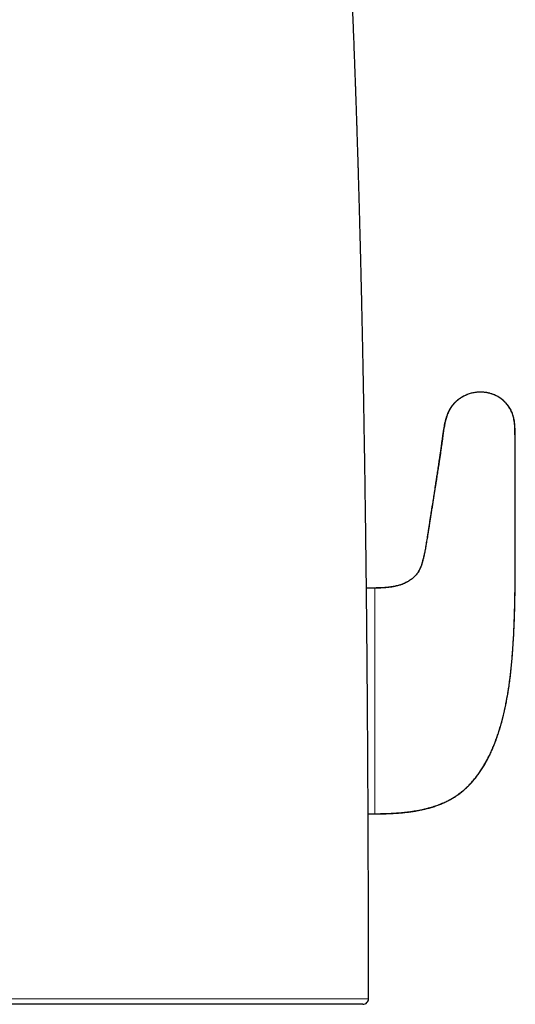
# Model space of a CAD drawing. Header units: millimetres. Extents: x 8 to 811, y 12 to 917.
# Tile 48 of 74: x 381 to 417, y 624 to 694. Entities that reach past the tile are written whole.
import ezdxf

# ---------------------------------------------------------------- set-up
doc = ezdxf.new("R2010")
doc.units = ezdxf.units.MM

msp = doc.modelspace()

# ---------------------------------------------------------------- linework, layer by layer
at = {"color": 7, "linetype": 'Continuous', "lineweight": 30}
for p, q in [((414.151, 667.801), (414.086, 667.803)), ((414.444, 667.781), (414.285, 667.796)), ((406.584, 653.892), (405.999, 653.892)), ((406.584, 653.883), (405.999, 653.883)), ((406.118, 637.864), (406.584, 637.864)), ((406.118, 637.854), (406.584, 637.854))]:
    msp.add_line(p, q, dxfattribs=at)
msp.add_arc((405.747, 624.728), 0.4, 269.99997, 0.00779, dxfattribs=at)
for points, knots in [([(406.147, 624.728), (406.147, 624.945), (406.147, 625.506), (406.146, 626.409), (406.145, 627.432), (406.144, 628.441), (406.143, 629.432), (406.141, 630.404), (406.139, 631.358), (406.137, 632.299), (406.135, 633.287), (406.132, 634.318), (406.128, 635.393), (406.124, 636.451), (406.12, 637.493), (406.115, 638.519), (406.111, 639.529), (406.106, 640.524), (406.1, 641.503), (406.094, 642.468), (406.089, 643.417), (406.082, 644.351), (406.076, 645.254), (406.07, 646.126), (406.063, 646.968), (406.057, 647.797), (406.05, 648.614), (406.043, 649.435), (406.035, 650.259), (406.028, 651.087), (406.02, 651.901), (406.012, 652.702), (406.003, 653.49), (405.994, 654.311), (405.985, 655.163), (405.975, 656.044), (405.964, 656.908), (405.953, 657.762), (405.943, 658.604), (405.931, 659.436), (405.92, 660.251), (405.909, 661.05), (405.897, 661.833), (405.886, 662.6), (405.874, 663.366), (405.862, 664.13), (405.849, 664.892), (405.837, 665.637), (405.824, 666.366), (405.812, 667.079), (405.8, 667.763), (405.788, 668.419), (405.776, 669.049), (405.764, 669.664), (405.752, 670.266), (405.74, 670.855), (405.729, 671.431), (405.717, 671.995), (405.705, 672.545), (405.694, 673.083), (405.682, 673.606), (405.671, 674.114), (405.66, 674.607), (405.649, 675.088), (405.638, 675.579), (405.626, 676.078), (405.614, 676.585), (405.602, 677.077), (405.59, 677.556), (405.578, 678.021), (405.567, 678.472), (405.555, 678.91), (405.544, 679.342), (405.533, 679.766), (405.522, 680.183), (405.511, 680.586), (405.5, 680.975), (405.49, 681.351), (405.48, 681.723), (405.469, 682.091), (405.459, 682.454), (405.449, 682.802), (405.439, 683.134), (405.43, 683.45), (405.421, 683.749), (405.412, 684.031), (405.404, 684.3), (405.396, 684.556), (405.389, 684.799), (405.382, 685.03), (405.375, 685.247), (405.369, 685.449), (405.363, 685.637), (405.357, 685.811), (405.352, 685.971), (405.347, 686.119), (405.343, 686.26), (405.338, 686.401), (405.334, 686.546), (405.329, 686.695), (405.324, 686.848), (405.319, 687.001), (405.314, 687.154), (405.309, 687.305), (405.304, 687.463), (405.298, 687.63), (405.292, 687.811), (405.285, 688.003), (405.279, 688.203), (405.272, 688.41), (405.264, 688.631), (405.256, 688.865), (405.247, 689.112), (405.238, 689.388), (405.227, 689.692), (405.215, 690.024), (405.203, 690.369), (405.189, 690.749), (405.173, 691.168), (405.156, 691.625), (405.138, 692.098), (405.12, 692.587), (405.1, 693.092), (405.08, 693.613), (405.058, 694.148), (405.036, 694.698), (405.012, 695.263), (404.988, 695.841), (404.963, 696.433), (404.937, 697.026), (404.911, 697.619), (404.884, 698.212), (404.857, 698.816), (404.828, 699.429), (404.799, 700.042), (404.77, 700.652), (404.74, 701.255), (404.71, 701.853), (404.681, 702.441), (404.651, 703.017), (404.62, 703.615), (404.587, 704.232), (404.552, 704.869), (404.518, 705.49), (404.483, 706.101), (404.449, 706.701), (404.414, 707.291), (404.38, 707.866), (404.346, 708.428), (404.312, 708.975), (404.279, 709.51), (404.244, 710.059), (404.208, 710.621), (404.17, 711.196), (404.133, 711.754), (404.096, 712.295), (404.06, 712.821), (404.028, 713.277), (404.001, 713.668), (403.977, 713.995), (403.954, 714.317), (403.931, 714.636), (403.907, 714.96), (403.882, 715.294), (403.856, 715.642), (403.829, 716.001), (403.8, 716.373), (403.77, 716.756), (403.739, 717.151), (403.707, 717.555), (403.674, 717.967), (403.639, 718.388), (403.604, 718.818), (403.564, 719.286), (403.521, 719.795), (403.474, 720.343), (403.424, 720.904), (403.373, 721.477), (403.32, 722.061), (403.26, 722.696), (403.195, 723.383), (403.123, 724.124), (403.048, 724.877), (402.97, 725.642), (402.89, 726.413), (402.807, 727.19), (402.721, 727.971), (402.632, 728.76), (402.555, 729.426), (402.492, 729.962), (402.445, 730.361), (402.398, 730.747), (402.353, 731.118), (402.309, 731.476), (402.266, 731.82), (402.223, 732.162), (402.18, 732.501), (402.137, 732.835), (402.095, 733.155), (402.055, 733.46), (402.017, 733.751), (401.98, 734.028), (401.944, 734.292), (401.91, 734.542), (401.878, 734.778), (401.847, 735.001), (401.819, 735.209), (401.791, 735.404), (401.766, 735.587), (401.742, 735.758), (401.719, 735.919), (401.698, 736.069), (401.678, 736.206), (401.66, 736.332), (401.645, 736.435), (401.633, 736.516), (401.624, 736.58), (401.616, 736.638), (401.608, 736.692), (401.6, 736.748), (401.592, 736.805), (401.582, 736.868), (401.572, 736.937), (401.561, 737.014), (401.548, 737.103), (401.533, 737.203), (401.517, 737.315), (401.496, 737.454), (401.471, 737.622), (401.442, 737.822), (401.409, 738.038), (401.375, 738.263), (401.34, 738.498), (401.303, 738.74), (401.263, 738.996), (401.222, 739.265), (401.178, 739.546), (401.132, 739.841), (401.078, 740.182), (401.017, 740.562), (400.951, 740.973), (400.886, 741.371), (400.819, 741.781), (400.75, 742.201), (400.678, 742.63), (400.609, 743.043), (400.541, 743.44), (400.476, 743.823), (400.41, 744.205), (400.344, 744.587), (400.278, 744.968), (400.229, 745.248), (400.197, 745.432), (400.181, 745.521), (400.167, 745.602), (400.155, 745.671), (400.145, 745.725), (400.138, 745.765), (400.133, 745.794), (400.129, 745.819), (400.123, 745.85), (400.116, 745.893), (400.105, 745.951), (400.092, 746.025), (400.077, 746.114), (400.058, 746.219), (400.037, 746.339), (400.014, 746.47), (399.988, 746.614), (399.961, 746.768), (399.931, 746.935), (399.899, 747.116), (399.864, 747.309), (399.827, 747.516), (399.788, 747.736), (399.746, 747.97), (399.701, 748.216), (399.655, 748.474), (399.607, 748.743), (399.561, 748.995), (399.532, 749.158), (399.519, 749.227)], [0, 0, 0, 0, 0.005186, 0.01346, 0.021627, 0.029688, 0.037645, 0.04536, 0.052976, 0.060496, 0.06792, 0.076633, 0.085215, 0.093665, 0.101986, 0.110179, 0.118247, 0.126191, 0.134012, 0.141713, 0.149294, 0.156758, 0.164106, 0.170929, 0.177651, 0.184274, 0.190799, 0.197227, 0.20394, 0.210547, 0.217049, 0.223448, 0.229744, 0.23594, 0.243114, 0.250152, 0.257056, 0.263828, 0.270603, 0.277245, 0.283756, 0.290137, 0.29639, 0.302518, 0.308521, 0.314742, 0.320828, 0.326782, 0.332604, 0.338298, 0.343866, 0.349001, 0.354026, 0.358943, 0.363754, 0.36846, 0.373062, 0.377562, 0.381961, 0.38626, 0.390461, 0.394492, 0.398431, 0.402278, 0.406035, 0.410196, 0.414244, 0.418179, 0.422003, 0.425718, 0.429325, 0.432825, 0.43622, 0.439665, 0.442997, 0.446218, 0.449328, 0.452329, 0.455222, 0.45825, 0.461153, 0.463933, 0.46659, 0.469126, 0.4715, 0.473759, 0.475905, 0.477939, 0.479899, 0.481743, 0.483474, 0.48509, 0.486594, 0.487985, 0.489265, 0.490434, 0.49153, 0.492654, 0.493812, 0.495004, 0.49623, 0.49749, 0.498674, 0.499886, 0.501126, 0.502445, 0.503897, 0.505482, 0.507034, 0.508693, 0.510458, 0.51233, 0.514306, 0.516387, 0.518944, 0.521601, 0.524358, 0.527211, 0.530733, 0.534389, 0.538175, 0.54209, 0.546131, 0.550295, 0.554579, 0.558981, 0.563497, 0.568124, 0.57286, 0.577701, 0.582359, 0.587104, 0.591935, 0.596848, 0.601841, 0.606646, 0.611508, 0.616309, 0.621016, 0.62563, 0.630154, 0.635371, 0.640467, 0.645444, 0.650304, 0.655146, 0.659872, 0.664484, 0.668984, 0.673375, 0.677659, 0.681838, 0.686584, 0.691192, 0.695667, 0.700011, 0.704227, 0.708318, 0.711004, 0.713635, 0.716212, 0.718739, 0.721325, 0.724015, 0.726808, 0.729696, 0.732682, 0.735765, 0.738941, 0.742208, 0.745504, 0.748884, 0.752344, 0.755884, 0.760197, 0.764614, 0.769132, 0.773745, 0.77845, 0.783243, 0.789103, 0.795077, 0.801156, 0.807335, 0.813605, 0.819847, 0.826164, 0.832552, 0.839005, 0.84235, 0.845589, 0.848713, 0.851725, 0.854628, 0.857423, 0.860113, 0.862954, 0.865672, 0.868271, 0.870753, 0.87312, 0.875375, 0.877518, 0.879553, 0.881479, 0.883301, 0.884988, 0.886575, 0.888065, 0.889457, 0.890776, 0.891996, 0.893118, 0.894144, 0.895073, 0.89563, 0.896146, 0.896622, 0.897056, 0.897479, 0.897977, 0.89847, 0.899022, 0.899649, 0.900373, 0.901193, 0.902108, 0.903109, 0.904604, 0.906234, 0.907999, 0.909896, 0.911769, 0.913752, 0.915845, 0.918046, 0.920353, 0.922765, 0.92528, 0.92875, 0.932118, 0.935386, 0.938557, 0.942209, 0.94573, 0.949123, 0.952391, 0.955537, 0.958565, 0.96183, 0.964965, 0.967973, 0.968746, 0.969501, 0.970171, 0.970739, 0.971206, 0.971502, 0.971737, 0.971912, 0.972143, 0.972486, 0.972971, 0.973582, 0.974317, 0.975178, 0.976162, 0.977271, 0.97843, 0.979699, 0.981077, 0.982565, 0.984161, 0.985866, 0.987679, 0.9896, 0.99163, 0.993767, 0.995972, 0.99828, 1, 1, 1, 1]), ([(406.584, 637.864), (406.693, 637.864), (406.907, 637.865), (407.222, 637.871), (407.524, 637.88), (407.814, 637.893), (408.092, 637.909), (408.374, 637.93), (408.659, 637.956), (408.945, 637.988), (409.218, 638.025), (409.48, 638.065), (409.731, 638.11), (409.971, 638.159), (410.199, 638.212), (410.416, 638.267), (410.623, 638.326), (410.819, 638.388), (411.021, 638.457), (411.228, 638.536), (411.438, 638.623), (411.634, 638.713), (411.817, 638.805), (411.989, 638.897), (412.149, 638.991), (412.302, 639.087), (412.449, 639.186), (412.59, 639.286), (412.722, 639.386), (412.847, 639.487), (413.004, 639.621), (413.188, 639.791), (413.395, 640.002), (413.589, 640.219), (413.773, 640.442), (413.945, 640.669), (414.117, 640.916), (414.288, 641.182), (414.459, 641.471), (414.621, 641.769), (414.776, 642.081), (414.92, 642.396), (415.054, 642.712), (415.177, 643.028), (415.295, 643.356), (415.409, 643.695), (415.516, 644.046), (415.619, 644.409), (415.713, 644.773), (415.799, 645.137), (415.878, 645.501), (415.953, 645.874), (416.022, 646.258), (416.087, 646.654), (416.147, 647.063), (416.203, 647.487), (416.255, 647.924), (416.302, 648.376), (416.345, 648.84), (416.384, 649.316), (416.42, 649.834), (416.454, 650.392), (416.484, 650.992), (416.508, 651.601), (416.527, 652.203), (416.542, 652.794), (416.553, 653.372), (416.56, 653.95), (416.565, 654.525), (416.568, 655.095), (416.569, 655.655), (416.57, 656.163), (416.57, 656.618), (416.57, 657.02), (416.57, 657.412), (416.57, 657.767), (416.571, 658.087), (416.571, 658.372), (416.571, 658.647), (416.572, 658.924), (416.572, 659.2), (416.572, 659.474), (416.572, 659.734), (416.573, 659.982), (416.573, 660.218), (416.573, 660.442), (416.573, 660.655), (416.573, 660.873), (416.573, 661.095), (416.573, 661.32), (416.573, 661.53), (416.572, 661.728), (416.572, 661.913), (416.571, 662.087), (416.57, 662.25), (416.569, 662.403), (416.568, 662.522), (416.567, 662.616), (416.567, 662.693), (416.566, 662.783), (416.565, 662.886), (416.565, 663), (416.564, 663.124), (416.563, 663.293), (416.561, 663.508), (416.56, 663.768), (416.558, 664.036), (416.556, 664.31), (416.556, 664.586), (416.555, 664.859), (416.55, 665.108), (416.54, 665.333), (416.525, 665.534), (416.501, 665.73), (416.468, 665.92), (416.426, 666.093), (416.376, 666.249), (416.322, 666.388), (416.26, 666.521), (416.19, 666.649), (416.111, 666.772), (416.029, 666.882), (415.946, 666.981), (415.862, 667.072), (415.769, 667.162), (415.666, 667.252), (415.557, 667.338), (415.445, 667.416), (415.333, 667.484), (415.224, 667.543), (415.119, 667.593), (415.015, 667.636), (414.907, 667.675), (414.815, 667.704), (414.738, 667.725), (414.679, 667.739), (414.617, 667.753), (414.548, 667.766), (414.472, 667.778), (414.386, 667.788), (414.293, 667.797), (414.199, 667.802), (414.136, 667.803), (414.106, 667.803)], [0, 0, 0, 0, 0.008802, 0.017251, 0.025363, 0.033151, 0.040632, 0.047817, 0.055925, 0.063664, 0.071053, 0.078111, 0.084992, 0.091568, 0.097855, 0.10387, 0.109629, 0.115147, 0.120436, 0.126858, 0.132953, 0.138743, 0.144245, 0.149475, 0.154444, 0.159164, 0.164078, 0.168708, 0.17309, 0.177401, 0.181676, 0.189685, 0.1976, 0.205429, 0.213177, 0.220844, 0.228431, 0.237423, 0.246326, 0.255423, 0.264783, 0.274417, 0.283291, 0.292402, 0.301756, 0.31136, 0.32122, 0.331342, 0.341732, 0.351495, 0.361492, 0.371725, 0.382199, 0.392932, 0.404032, 0.41551, 0.427352, 0.439546, 0.452074, 0.464915, 0.478048, 0.493864, 0.510001, 0.526403, 0.54301, 0.558505, 0.574059, 0.589605, 0.605075, 0.620392, 0.635474, 0.650231, 0.661315, 0.672124, 0.682652, 0.692895, 0.70074, 0.708404, 0.71584, 0.722963, 0.730691, 0.738044, 0.745038, 0.751691, 0.758016, 0.764028, 0.769742, 0.775171, 0.781612, 0.787648, 0.793304, 0.798603, 0.803566, 0.808269, 0.812671, 0.816791, 0.820651, 0.822357, 0.824414, 0.826856, 0.829643, 0.832733, 0.836078, 0.839632, 0.846356, 0.853383, 0.860584, 0.867987, 0.875497, 0.882851, 0.890033, 0.895608, 0.901054, 0.906369, 0.911557, 0.916629, 0.920744, 0.924769, 0.92873, 0.932652, 0.936557, 0.940568, 0.94374, 0.947072, 0.950584, 0.954295, 0.958128, 0.961825, 0.965351, 0.968692, 0.971833, 0.974762, 0.977766, 0.981081, 0.982675, 0.984338, 0.986075, 0.987929, 0.990028, 0.992351, 0.99495, 0.997572, 1, 1, 1, 1]), ([(413.902, 667.796), (413.859, 667.793), (413.767, 667.785), (413.632, 667.764), (413.499, 667.736), (413.363, 667.699), (413.226, 667.654), (413.091, 667.6), (412.967, 667.541), (412.855, 667.481), (412.753, 667.421), (412.661, 667.36), (412.577, 667.301), (412.499, 667.242), (412.425, 667.181), (412.353, 667.117), (412.283, 667.05), (412.207, 666.971), (412.127, 666.878), (412.044, 666.77), (411.966, 666.653), (411.893, 666.528), (411.827, 666.396), (411.764, 666.25), (411.708, 666.094), (411.657, 665.932), (411.615, 665.773), (411.579, 665.619), (411.548, 665.469), (411.521, 665.323), (411.497, 665.183), (411.476, 665.051), (411.458, 664.927), (411.442, 664.813), (411.427, 664.697), (411.411, 664.573), (411.392, 664.437), (411.373, 664.294), (411.354, 664.158), (411.337, 664.031), (411.32, 663.914), (411.302, 663.787), (411.282, 663.651), (411.261, 663.503), (411.239, 663.355), (411.217, 663.207), (411.195, 663.06), (411.171, 662.902), (411.145, 662.731), (411.117, 662.547), (411.088, 662.356), (411.057, 662.157), (411.025, 661.952), (410.992, 661.735), (410.956, 661.507), (410.919, 661.269), (410.878, 661.006), (410.833, 660.72), (410.785, 660.41), (410.735, 660.093), (410.684, 659.772), (410.634, 659.451), (410.584, 659.136), (410.536, 658.832), (410.49, 658.54), (410.446, 658.263), (410.404, 658.003), (410.366, 657.758), (410.329, 657.53), (410.294, 657.317), (410.261, 657.118), (410.23, 656.933), (410.199, 656.759), (410.17, 656.598), (410.14, 656.442), (410.11, 656.293), (410.079, 656.149), (410.049, 656.016), (410.018, 655.892), (409.984, 655.766), (409.947, 655.64), (409.905, 655.513), (409.862, 655.397), (409.817, 655.288), (409.767, 655.182), (409.711, 655.078), (409.647, 654.974), (409.573, 654.872), (409.488, 654.771), (409.395, 654.675), (409.293, 654.585), (409.185, 654.502), (409.085, 654.434), (408.996, 654.377), (408.917, 654.331), (408.828, 654.282), (408.739, 654.239), (408.653, 654.2), (408.571, 654.167), (408.481, 654.133), (408.381, 654.1), (408.271, 654.067), (408.15, 654.035), (408.027, 654.007), (407.903, 653.983), (407.778, 653.962), (407.643, 653.943), (407.497, 653.926), (407.351, 653.912), (407.207, 653.901), (407.065, 653.893), (406.913, 653.887), (406.752, 653.883), (406.641, 653.883), (406.584, 653.883)], [0, 0, 0, 0, 0.007408, 0.015545, 0.023209, 0.0306, 0.039488, 0.047954, 0.055875, 0.063253, 0.070097, 0.076418, 0.082235, 0.087618, 0.092981, 0.098412, 0.103909, 0.109476, 0.117018, 0.124721, 0.132623, 0.140766, 0.149205, 0.15779, 0.167768, 0.177416, 0.186738, 0.195714, 0.204321, 0.212896, 0.221012, 0.228646, 0.235775, 0.242382, 0.248566, 0.25604, 0.26383, 0.272043, 0.280844, 0.287135, 0.293839, 0.301032, 0.308791, 0.317205, 0.326369, 0.334162, 0.342534, 0.351543, 0.361249, 0.371715, 0.383009, 0.394022, 0.405755, 0.418165, 0.431203, 0.444816, 0.458947, 0.47618, 0.493933, 0.512082, 0.530475, 0.549015, 0.567073, 0.584521, 0.601235, 0.617105, 0.632031, 0.645983, 0.659019, 0.671195, 0.682569, 0.693194, 0.703121, 0.712399, 0.721075, 0.729976, 0.738258, 0.745975, 0.753179, 0.759919, 0.768008, 0.775492, 0.782454, 0.788987, 0.795524, 0.802205, 0.809059, 0.816137, 0.82352, 0.831309, 0.838794, 0.846463, 0.854395, 0.859222, 0.864296, 0.86998, 0.876383, 0.88098, 0.885965, 0.891385, 0.897288, 0.903733, 0.910786, 0.91852, 0.925114, 0.932222, 0.939891, 0.948175, 0.957128, 0.964671, 0.972696, 0.981236, 0.990325, 1, 1, 1, 1]), ([(413.903, 667.797), (413.896, 667.796), (413.858, 667.794), (413.817, 667.79), (413.783, 667.785), (413.779, 667.785)], [0, 0, 0, 0, 0.164161, 0.908838, 1, 1, 1, 1]), ([(414.086, 667.803), (414.028, 667.803), (413.955, 667.802), (413.882, 667.795), (413.867, 667.793)], [0, 0, 0, 0, 0.7870148, 1, 1, 1, 1]), ([(414.067, 667.803), (414.038, 667.803), (413.991, 667.802), (413.945, 667.799), (413.928, 667.798)], [0, 0, 0, 0, 0.6338, 1, 1, 1, 1]), ([(406.584, 637.854), (406.724, 637.854), (406.999, 637.856), (407.405, 637.865), (407.799, 637.881), (408.18, 637.904), (408.549, 637.935), (408.901, 637.972), (409.234, 638.016), (409.551, 638.067), (409.859, 638.125), (410.157, 638.19), (410.458, 638.267), (410.763, 638.358), (411.069, 638.463), (411.364, 638.579), (411.649, 638.708), (411.924, 638.849), (412.189, 639.002), (412.445, 639.169), (412.691, 639.349), (412.929, 639.543), (413.158, 639.75), (413.379, 639.972), (413.592, 640.209), (413.796, 640.459), (413.993, 640.723), (414.182, 641.001), (414.363, 641.292), (414.537, 641.597), (414.702, 641.915), (414.86, 642.246), (415.009, 642.587), (415.15, 642.939), (415.283, 643.302), (415.408, 643.676), (415.527, 644.062), (415.637, 644.456), (415.739, 644.86), (415.835, 645.272), (415.923, 645.695), (416.005, 646.131), (416.08, 646.58), (416.149, 647.043), (416.211, 647.515), (416.267, 647.996), (416.317, 648.483), (416.361, 648.977), (416.404, 649.542), (416.446, 650.177), (416.482, 650.882), (416.511, 651.586), (416.533, 652.286), (416.548, 652.931), (416.558, 653.518), (416.564, 654.047), (416.569, 654.565), (416.571, 655.073), (416.572, 655.552), (416.573, 656.004), (416.573, 656.426), (416.573, 656.834), (416.573, 657.228), (416.573, 657.607), (416.574, 657.972), (416.574, 658.334), (416.574, 658.693), (416.575, 659.048), (416.575, 659.387), (416.576, 659.712), (416.576, 660.021), (416.576, 660.316), (416.577, 660.598), (416.577, 660.865), (416.577, 661.12), (416.578, 661.361), (416.578, 661.587), (416.578, 661.801), (416.578, 662.004), (416.578, 662.202), (416.578, 662.395), (416.577, 662.582), (416.577, 662.758), (416.576, 662.924), (416.576, 663.08), (416.575, 663.235), (416.574, 663.388), (416.574, 663.54), (416.573, 663.683), (416.572, 663.836), (416.571, 663.997), (416.57, 664.168), (416.569, 664.331), (416.569, 664.49), (416.569, 664.672), (416.568, 664.876), (416.563, 665.101), (416.554, 665.322), (416.537, 665.538), (416.511, 665.748), (416.476, 665.941), (416.431, 666.118), (416.377, 666.281), (416.312, 666.438), (416.235, 666.591), (416.145, 666.738), (416.041, 666.881), (415.922, 667.019), (415.798, 667.144), (415.67, 667.255), (415.542, 667.354), (415.402, 667.448), (415.251, 667.534), (415.097, 667.606), (414.943, 667.665), (414.829, 667.703), (414.762, 667.718), (414.748, 667.722)], [0, 0, 0, 0, 0.011454, 0.02256, 0.033329, 0.043772, 0.053903, 0.063735, 0.072745, 0.081516, 0.090062, 0.098398, 0.106541, 0.115582, 0.124424, 0.133096, 0.14163, 0.150059, 0.158417, 0.166742, 0.175068, 0.183434, 0.191876, 0.200429, 0.209114, 0.217949, 0.22695, 0.236132, 0.245506, 0.255085, 0.264879, 0.274896, 0.285144, 0.295455, 0.306002, 0.316788, 0.327818, 0.339095, 0.350413, 0.361973, 0.373777, 0.385825, 0.398371, 0.411171, 0.424203, 0.437439, 0.450848, 0.4644, 0.478064, 0.497319, 0.516641, 0.53594, 0.555125, 0.574104, 0.588812, 0.603291, 0.617496, 0.63138, 0.6449, 0.656834, 0.668395, 0.679554, 0.690312, 0.700676, 0.710655, 0.720257, 0.730394, 0.740095, 0.749372, 0.758235, 0.766695, 0.774764, 0.782451, 0.789767, 0.796725, 0.803333, 0.809495, 0.815341, 0.820882, 0.826127, 0.831568, 0.836684, 0.841494, 0.846018, 0.850276, 0.854286, 0.858722, 0.862872, 0.86677, 0.870446, 0.875377, 0.880013, 0.884448, 0.888773, 0.893052, 0.899339, 0.905513, 0.91156, 0.917472, 0.923244, 0.928882, 0.933597, 0.938257, 0.942895, 0.947548, 0.952259, 0.95707, 0.962029, 0.967181, 0.971469, 0.975906, 0.980495, 0.985242, 0.990161, 0.994408, 0.998804, 1, 1, 1, 1]), ([(413.223, 667.651), (413.194, 667.64), (413.108, 667.61), (412.973, 667.548), (412.818, 667.467), (412.674, 667.378), (412.54, 667.284), (412.407, 667.177), (412.277, 667.058), (412.153, 666.925), (412.044, 666.787), (411.948, 666.643), (411.864, 666.495), (411.791, 666.342), (411.727, 666.183), (411.666, 666.004), (411.608, 665.802), (411.555, 665.577), (411.51, 665.345), (411.469, 665.106), (411.432, 664.862), (411.397, 664.612), (411.368, 664.399), (411.343, 664.222), (411.323, 664.081), (411.302, 663.931), (411.279, 663.771), (411.254, 663.6), (411.229, 663.43), (411.205, 663.262), (411.18, 663.095), (411.154, 662.917), (411.125, 662.727), (411.095, 662.523), (411.063, 662.312), (411.03, 662.095), (410.996, 661.874), (410.961, 661.642), (410.924, 661.402), (410.886, 661.155), (410.84, 660.853), (410.784, 660.495), (410.721, 660.084), (410.662, 659.705), (410.608, 659.36), (410.561, 659.052), (410.514, 658.753), (410.469, 658.463), (410.425, 658.185), (410.384, 657.921), (410.345, 657.672), (410.307, 657.437), (410.271, 657.215), (410.237, 657.006), (410.203, 656.81), (410.17, 656.626), (410.138, 656.452), (410.104, 656.284), (410.069, 656.122), (410.033, 655.965), (409.995, 655.819), (409.956, 655.682), (409.911, 655.542), (409.86, 655.401), (409.799, 655.258), (409.733, 655.126), (409.661, 655.005), (409.582, 654.891), (409.495, 654.786), (409.399, 654.687), (409.293, 654.593), (409.177, 654.504), (409.063, 654.427), (408.954, 654.36), (408.849, 654.301), (408.735, 654.245), (408.611, 654.191), (408.477, 654.14), (408.331, 654.092), (408.183, 654.052), (408.037, 654.018), (407.892, 653.99), (407.737, 653.965), (407.571, 653.943), (407.396, 653.925), (407.209, 653.91), (407.012, 653.9), (406.802, 653.893), (406.658, 653.892), (406.584, 653.892)], [0, 0, 0, 0, 0.005478, 0.016037, 0.02631, 0.036285, 0.045943, 0.055256, 0.066393, 0.077066, 0.087398, 0.097509, 0.107505, 0.117481, 0.127521, 0.137693, 0.150982, 0.164599, 0.178547, 0.192814, 0.207377, 0.22221, 0.237343, 0.245398, 0.253802, 0.26267, 0.272121, 0.28227, 0.293234, 0.302497, 0.312393, 0.322978, 0.334308, 0.346441, 0.359434, 0.371989, 0.385217, 0.399037, 0.413368, 0.428128, 0.443237, 0.467489, 0.492088, 0.516719, 0.535395, 0.553766, 0.571689, 0.589025, 0.605632, 0.62138, 0.636245, 0.650264, 0.663478, 0.675924, 0.687643, 0.698673, 0.709054, 0.718827, 0.728923, 0.738387, 0.747275, 0.755647, 0.763561, 0.773199, 0.782278, 0.790909, 0.79921, 0.807305, 0.815324, 0.823398, 0.831656, 0.840219, 0.849202, 0.855939, 0.863001, 0.870452, 0.878361, 0.8868, 0.895848, 0.905583, 0.913751, 0.922432, 0.931667, 0.941497, 0.951962, 0.962898, 0.974524, 0.986879, 1, 1, 1, 1]), ([(405.746, 624.328), (405.745, 624.328), (405.743, 624.328), (405.723, 624.328), (405.691, 624.328), (405.644, 624.328), (405.584, 624.328), (405.511, 624.328), (405.423, 624.328), (405.322, 624.328), (405.206, 624.328), (405.076, 624.328), (404.931, 624.328), (404.772, 624.328), (404.602, 624.328), (404.421, 624.328), (404.231, 624.328), (404.028, 624.328), (403.812, 624.328), (403.583, 624.328), (403.342, 624.328), (403.089, 624.328), (402.823, 624.328), (402.544, 624.328), (402.253, 624.328), (401.95, 624.328), (401.633, 624.328), (401.302, 624.328), (400.957, 624.328), (400.6, 624.328), (400.235, 624.328), (399.864, 624.328), (399.485, 624.328), (399.097, 624.328), (398.697, 624.328), (398.287, 624.328), (397.865, 624.328), (397.434, 624.328), (396.991, 624.328), (396.537, 624.328), (396.071, 624.328), (395.597, 624.328), (395.11, 624.328), (394.612, 624.328), (394.101, 624.328), (393.582, 624.328), (393.062, 624.328), (392.54, 624.328), (392.017, 624.328), (391.487, 624.328), (390.949, 624.328), (390.403, 624.328), (389.849, 624.328), (389.289, 624.328), (388.717, 624.328), (388.133, 624.328), (387.538, 624.328), (386.937, 624.328), (386.329, 624.328), (385.715, 624.328), (385.094, 624.328), (384.469, 624.328), (383.856, 624.328), (383.258, 624.328), (382.674, 624.328), (382.087, 624.328), (381.497, 624.328), (380.902, 624.328), (380.304, 624.328), (379.705, 624.328), (379.304, 624.328), (379.103, 624.328)], [0, 0, 0, 0, 0.013541, 0.028098, 0.042658, 0.057219, 0.071776, 0.086439, 0.101106, 0.115773, 0.130436, 0.145368, 0.160304, 0.17524, 0.190172, 0.204466, 0.218763, 0.233059, 0.247353, 0.261749, 0.276147, 0.290546, 0.304942, 0.319439, 0.333938, 0.348438, 0.362935, 0.377741, 0.392551, 0.407361, 0.422167, 0.436521, 0.450879, 0.465236, 0.479591, 0.494044, 0.5085, 0.522956, 0.53741, 0.552042, 0.566677, 0.581312, 0.595944, 0.610838, 0.625735, 0.640633, 0.655527, 0.669854, 0.684185, 0.698516, 0.712844, 0.727273, 0.741705, 0.756136, 0.770565, 0.785418, 0.800274, 0.815131, 0.829984, 0.84495, 0.859919, 0.874889, 0.889855, 0.903578, 0.917304, 0.93103, 0.944754, 0.958564, 0.972377, 0.98619, 1, 1, 1, 1])]:
    msp.add_open_spline(points, degree=3, knots=knots, dxfattribs=at)
at = {"color": 252, "linetype": 'Continuous', "lineweight": 0}
for points, knots in [([(406.584, 653.892), (406.584, 653.892), (406.584, 653.892), (406.584, 653.883), (406.584, 653.881)], [0, 0, 0, 0, 0.773617, 1, 1, 1, 1]), ([(406.584, 653.881), (406.584, 653.878), (406.584, 653.869), (406.584, 653.84), (406.584, 653.797), (406.584, 653.741), (406.584, 653.673), (406.584, 653.594), (406.584, 653.502), (406.584, 653.399), (406.584, 653.285), (406.584, 653.159), (406.584, 653.022), (406.584, 652.875), (406.584, 652.717), (406.584, 652.549), (406.584, 652.37), (406.584, 652.182), (406.584, 651.984), (406.584, 651.776), (406.584, 651.558), (406.584, 651.332), (406.584, 651.097), (406.584, 650.853), (406.584, 650.602), (406.584, 650.343), (406.584, 650.077), (406.584, 649.805), (406.584, 649.527), (406.584, 649.243), (406.584, 648.955), (406.584, 648.661), (406.584, 648.364), (406.584, 648.063), (406.584, 647.759), (406.584, 647.452), (406.584, 647.142), (406.584, 646.831), (406.584, 646.519), (406.584, 646.205), (406.584, 645.891), (406.584, 645.578), (406.584, 645.264), (406.584, 644.952), (406.584, 644.641), (406.584, 644.332), (406.584, 644.025), (406.584, 643.721), (406.584, 643.42), (406.584, 643.123), (406.584, 642.83), (406.584, 642.541), (406.584, 642.257), (406.584, 641.979), (406.584, 641.707), (406.584, 641.441), (406.584, 641.182), (406.584, 640.93), (406.584, 640.685), (406.584, 640.449), (406.584, 640.221), (406.584, 640.003), (406.584, 639.794), (406.584, 639.594), (406.584, 639.404), (406.584, 639.223), (406.584, 639.053), (406.584, 638.893), (406.584, 638.744), (406.584, 638.606), (406.584, 638.478), (406.584, 638.362), (406.584, 638.257), (406.584, 638.163), (406.584, 638.081), (406.584, 638.012), (406.584, 637.955), (406.584, 637.91), (406.584, 637.877), (406.584, 637.857), (406.584, 637.855), (406.584, 637.854)], [0, 0, 0, 0, 0.008993, 0.021701, 0.034402, 0.047097, 0.059787, 0.072474, 0.085157, 0.097837, 0.110514, 0.123187, 0.135857, 0.148522, 0.161184, 0.173842, 0.186496, 0.199148, 0.211798, 0.224448, 0.237101, 0.24976, 0.262427, 0.275102, 0.287788, 0.300482, 0.313185, 0.325896, 0.338612, 0.351332, 0.364054, 0.376775, 0.389495, 0.40221, 0.41492, 0.427623, 0.440317, 0.453003, 0.465681, 0.478352, 0.491017, 0.503679, 0.516342, 0.529007, 0.541677, 0.554351, 0.567031, 0.579715, 0.592404, 0.605095, 0.617788, 0.630481, 0.643172, 0.65586, 0.668544, 0.681222, 0.693893, 0.706557, 0.719214, 0.731865, 0.74451, 0.757153, 0.769795, 0.782442, 0.795095, 0.807756, 0.820428, 0.833113, 0.845812, 0.858526, 0.871258, 0.884009, 0.89678, 0.909574, 0.922392, 0.935238, 0.948114, 0.961024, 0.973971, 0.986962, 1, 1, 1, 1]), ([(379.152, 624.728), (379.152, 624.728), (379.354, 624.728), (379.757, 624.728), (380.361, 624.728), (380.963, 624.728), (381.564, 624.728), (382.163, 624.728), (382.762, 624.728), (383.357, 624.728), (383.887, 624.728), (384.352, 624.728), (384.753, 624.728), (385.152, 624.728), (385.645, 624.728), (386.229, 624.728), (386.902, 624.728), (387.571, 624.728), (388.234, 624.728), (388.89, 624.728), (389.54, 624.728), (390.184, 624.728), (390.822, 624.728), (391.451, 624.728), (392.072, 624.728), (392.685, 624.728), (393.23, 624.728), (393.711, 624.728), (394.128, 624.728), (394.541, 624.728), (394.992, 624.728), (395.478, 624.728), (395.998, 624.728), (396.507, 624.728), (397.007, 624.728), (397.496, 624.728), (397.972, 624.728), (398.433, 624.728), (398.881, 624.728), (399.318, 624.728), (399.743, 624.728), (400.157, 624.728), (400.527, 624.728), (400.854, 624.728), (401.143, 624.728), (401.424, 624.728), (401.728, 624.728), (402.05, 624.728), (402.388, 624.728), (402.712, 624.728), (403.023, 624.728), (403.321, 624.728), (403.603, 624.728), (403.869, 624.728), (404.12, 624.728), (404.358, 624.728), (404.581, 624.728), (404.79, 624.728), (404.973, 624.728), (405.132, 624.728), (405.27, 624.728), (405.398, 624.728), (405.516, 624.728), (405.625, 624.728), (405.724, 624.728), (405.814, 624.728), (405.893, 624.728), (405.962, 624.728), (406.02, 624.728), (406.068, 624.728), (406.105, 624.728), (406.13, 624.728), (406.145, 624.728), (406.145, 624.728), (406.146, 624.728)], [0, 0, 0, 0, 0.000002, 0.013714, 0.027426, 0.04116, 0.054893, 0.068692, 0.08249, 0.09631, 0.11013, 0.119561, 0.128991, 0.138428, 0.147866, 0.164081, 0.180306, 0.196597, 0.212889, 0.229217, 0.245545, 0.261982, 0.278419, 0.294893, 0.311367, 0.327911, 0.344465, 0.356236, 0.368006, 0.379791, 0.391575, 0.407151, 0.422728, 0.438304, 0.453951, 0.469599, 0.485246, 0.500637, 0.516029, 0.531419, 0.546878, 0.562339, 0.577797, 0.589502, 0.601206, 0.612924, 0.624641, 0.640127, 0.655614, 0.6711, 0.686655, 0.702212, 0.717768, 0.733068, 0.748369, 0.763669, 0.779037, 0.794407, 0.809776, 0.82233, 0.834885, 0.847439, 0.860032, 0.872625, 0.885217, 0.898151, 0.911085, 0.924018, 0.936993, 0.949969, 0.962944, 0.976367, 0.989791, 1, 1, 1, 1])]:
    msp.add_open_spline(points, degree=3, knots=knots, dxfattribs=at)

doc.saveas('drawing.dxf')
